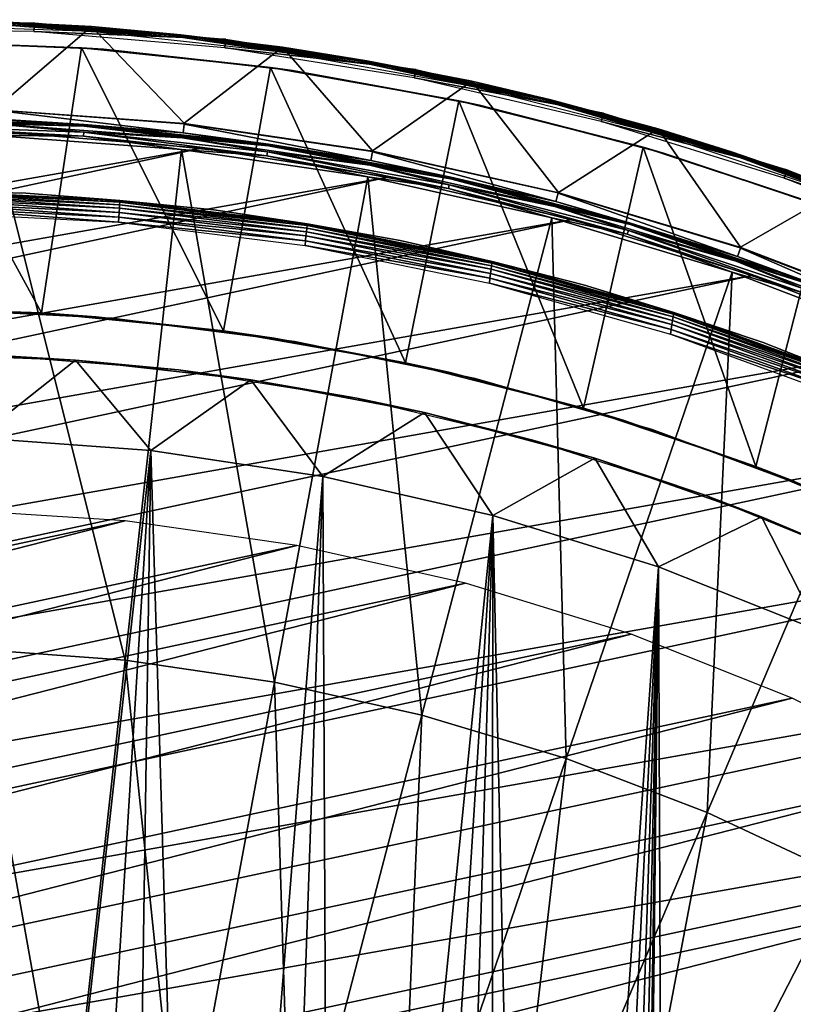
# Model space of a CAD drawing. Header units: millimetres. Extents: x -30.2 to 31.1, y -30.2 to 31.4.
# Tile 65 of 70: x 1.4 to 10, y 19.2 to 30.2. Entities that reach past the tile are written whole.
import ezdxf

# ---------------------------------------------------------------- set-up
doc = ezdxf.new("R2010")
doc.units = ezdxf.units.MM
doc.header["$LTSCALE"] = 81.481481
for name, color, linetype in [('11', 7, 'CONTINUOUS'), ('13', 7, 'CONTINUOUS'), ('14', 7, 'CONTINUOUS'), ('18', 7, 'CONTINUOUS'), ('20', 7, 'CONTINUOUS'), ('22', 7, 'CONTINUOUS'), ('24', 7, 'CONTINUOUS'), ('25', 7, 'CONTINUOUS'), ('32', 7, 'CONTINUOUS'), ('34', 7, 'CONTINUOUS'), ('35', 7, 'CONTINUOUS'), ('38', 7, 'CONTINUOUS'), ('40', 7, 'CONTINUOUS'), ('41', 7, 'CONTINUOUS'), ('44', 7, 'CONTINUOUS'), ('59', 7, 'CONTINUOUS'), ('61', 7, 'CONTINUOUS'), ('9', 7, 'CONTINUOUS')]:
    doc.layers.add(name, color=color, linetype=linetype)

msp = doc.modelspace()

# ---------------------------------------------------------------- linework, layer by layer
at = {"layer": '11', "color": 251, "linetype": 'Continuous', "true_color": 0x4c4c4c}
for points in [[(3.188, 28.974, 5.816), (1.068, 29.227, 0.203), (1.065, 29.129, 5.816), (3.188, 28.974, 5.816)], [(3.199, 29.071, 0.203), (1.068, 29.227, 0.203), (3.188, 28.974, 5.816), (3.199, 29.071, 0.203)], [(5.294, 28.664, 5.816), (3.199, 29.071, 0.203), (3.188, 28.974, 5.816), (5.294, 28.664, 5.816)], [(5.312, 28.76, 0.203), (3.199, 29.071, 0.203), (5.294, 28.664, 5.816), (5.312, 28.76, 0.203)], [(7.373, 28.201, 5.816), (5.312, 28.76, 0.203), (5.294, 28.664, 5.816), (7.373, 28.201, 5.816)], [(7.397, 28.295, 0.203), (5.312, 28.76, 0.203), (7.373, 28.201, 5.816), (7.397, 28.295, 0.203)], [(9.411, 27.587, 5.816), (7.397, 28.295, 0.203), (7.373, 28.201, 5.816), (9.411, 27.587, 5.816)], [(9.443, 27.68, 0.203), (7.397, 28.295, 0.203), (9.411, 27.587, 5.816), (9.443, 27.68, 0.203)], [(11.4, 26.827, 5.816), (9.443, 27.68, 0.203), (9.411, 27.587, 5.816), (11.4, 26.827, 5.816)], [(11.438, 26.917, 0.203), (9.443, 27.68, 0.203), (11.4, 26.827, 5.816), (11.438, 26.917, 0.203)]]:
    msp.add_3dface(points, dxfattribs=at)
at = {"layer": '13', "color": 251, "linetype": 'Continuous', "true_color": 0x4c4c4c}
for points in [[(0, 29.055, 5.982), (2.073, 28.981, 5.982), (1.063, 29.074, 5.951), (0, 29.055, 5.982)], [(1.063, 29.074, 5.951), (2.073, 28.981, 5.982), (3.182, 28.919, 5.951), (1.063, 29.074, 5.951)], [(0, 29.011, 6.003), (2.07, 28.937, 6.003), (0, 29.055, 5.982), (0, 29.011, 6.003)], [(0, 29.055, 5.982), (2.07, 28.937, 6.003), (2.073, 28.981, 5.982), (0, 29.055, 5.982)], [(0, 29.011, 6.003), (1.058, 28.943, 6.013), (2.07, 28.937, 6.003), (0, 29.011, 6.003)], [(2.07, 28.937, 6.003), (4.129, 28.715, 6.003), (2.073, 28.981, 5.982), (2.07, 28.937, 6.003)], [(2.073, 28.981, 5.982), (4.129, 28.715, 6.003), (4.135, 28.76, 5.982), (2.073, 28.981, 5.982)], [(2.073, 28.981, 5.982), (4.135, 28.76, 5.982), (3.182, 28.919, 5.951), (2.073, 28.981, 5.982)], [(1.058, 28.943, 6.013), (3.168, 28.788, 6.013), (2.07, 28.937, 6.003), (1.058, 28.943, 6.013)], [(2.07, 28.937, 6.003), (3.168, 28.788, 6.013), (4.129, 28.715, 6.003), (2.07, 28.937, 6.003)], [(3.182, 28.919, 5.951), (4.135, 28.76, 5.982), (5.284, 28.61, 5.951), (3.182, 28.919, 5.951)], [(3.168, 28.788, 6.013), (5.261, 28.48, 6.013), (4.129, 28.715, 6.003), (3.168, 28.788, 6.013)], [(4.129, 28.715, 6.003), (6.167, 28.348, 6.003), (4.135, 28.76, 5.982), (4.129, 28.715, 6.003)], [(4.135, 28.76, 5.982), (6.167, 28.348, 6.003), (6.176, 28.391, 5.982), (4.135, 28.76, 5.982)], [(4.135, 28.76, 5.982), (6.176, 28.391, 5.982), (5.284, 28.61, 5.951), (4.135, 28.76, 5.982)], [(4.129, 28.715, 6.003), (5.261, 28.48, 6.013), (6.167, 28.348, 6.003), (4.129, 28.715, 6.003)], [(5.284, 28.61, 5.951), (6.176, 28.391, 5.982), (7.359, 28.147, 5.951), (5.284, 28.61, 5.951)], [(5.261, 28.48, 6.013), (7.325, 28.02, 6.013), (6.167, 28.348, 6.003), (5.261, 28.48, 6.013)], [(6.167, 28.348, 6.003), (8.173, 27.835, 6.003), (6.176, 28.391, 5.982), (6.167, 28.348, 6.003)], [(6.167, 28.348, 6.003), (7.325, 28.02, 6.013), (8.173, 27.835, 6.003), (6.167, 28.348, 6.003)], [(6.176, 28.391, 5.982), (8.173, 27.835, 6.003), (8.186, 27.878, 5.982), (6.176, 28.391, 5.982)], [(6.176, 28.391, 5.982), (8.186, 27.878, 5.982), (7.359, 28.147, 5.951), (6.176, 28.391, 5.982)], [(7.359, 28.147, 5.951), (8.186, 27.878, 5.982), (9.394, 27.535, 5.951), (7.359, 28.147, 5.951)], [(7.325, 28.02, 6.013), (9.351, 27.411, 6.013), (8.173, 27.835, 6.003), (7.325, 28.02, 6.013)], [(8.173, 27.835, 6.003), (10.138, 27.181, 6.003), (8.186, 27.878, 5.982), (8.173, 27.835, 6.003)], [(8.186, 27.878, 5.982), (10.138, 27.181, 6.003), (10.154, 27.223, 5.982), (8.186, 27.878, 5.982)], [(8.186, 27.878, 5.982), (10.154, 27.223, 5.982), (9.394, 27.535, 5.951), (8.186, 27.878, 5.982)], [(8.173, 27.835, 6.003), (9.351, 27.411, 6.013), (10.138, 27.181, 6.003), (8.173, 27.835, 6.003)], [(9.394, 27.535, 5.951), (10.154, 27.223, 5.982), (11.379, 26.776, 5.951), (9.394, 27.535, 5.951)], [(9.351, 27.411, 6.013), (11.327, 26.655, 6.013), (10.138, 27.181, 6.003), (9.351, 27.411, 6.013)]]:
    msp.add_3dface(points, dxfattribs=at)
at = {"layer": '14', "color": 251, "linetype": 'Continuous', "true_color": 0x4c4c4c}
for points in [[(2.079, 29.067, 5.865), (1.065, 29.129, 5.816), (0, 29.142, 5.865), (2.079, 29.067, 5.865)], [(2.079, 29.067, 5.865), (0, 29.142, 5.865), (2.078, 29.049, 5.911), (2.079, 29.067, 5.865)], [(0, 29.142, 5.865), (0, 29.123, 5.911), (2.078, 29.049, 5.911), (0, 29.142, 5.865)], [(0, 29.123, 5.911), (1.063, 29.074, 5.951), (2.078, 29.049, 5.911), (0, 29.123, 5.911)], [(1.063, 29.074, 5.951), (3.182, 28.919, 5.951), (2.078, 29.049, 5.911), (1.063, 29.074, 5.951)], [(3.188, 28.974, 5.816), (1.065, 29.129, 5.816), (2.079, 29.067, 5.865), (3.188, 28.974, 5.816)], [(2.079, 29.067, 5.865), (2.078, 29.049, 5.911), (4.145, 28.826, 5.911), (2.079, 29.067, 5.865)], [(4.147, 28.845, 5.865), (3.188, 28.974, 5.816), (2.079, 29.067, 5.865), (4.147, 28.845, 5.865)], [(4.147, 28.845, 5.865), (2.079, 29.067, 5.865), (4.145, 28.826, 5.911), (4.147, 28.845, 5.865)], [(2.078, 29.049, 5.911), (3.182, 28.919, 5.951), (4.145, 28.826, 5.911), (2.078, 29.049, 5.911)], [(5.294, 28.664, 5.816), (3.188, 28.974, 5.816), (4.147, 28.845, 5.865), (5.294, 28.664, 5.816)], [(3.182, 28.919, 5.951), (5.284, 28.61, 5.951), (4.145, 28.826, 5.911), (3.182, 28.919, 5.951)], [(4.147, 28.845, 5.865), (4.145, 28.826, 5.911), (6.19, 28.457, 5.911), (4.147, 28.845, 5.865)], [(6.194, 28.476, 5.865), (5.294, 28.664, 5.816), (4.147, 28.845, 5.865), (6.194, 28.476, 5.865)], [(6.194, 28.476, 5.865), (4.147, 28.845, 5.865), (6.19, 28.457, 5.911), (6.194, 28.476, 5.865)], [(4.145, 28.826, 5.911), (5.284, 28.61, 5.951), (6.19, 28.457, 5.911), (4.145, 28.826, 5.911)], [(7.373, 28.201, 5.816), (5.294, 28.664, 5.816), (6.194, 28.476, 5.865), (7.373, 28.201, 5.816)], [(5.284, 28.61, 5.951), (7.359, 28.147, 5.951), (6.19, 28.457, 5.911), (5.284, 28.61, 5.951)], [(6.194, 28.476, 5.865), (6.19, 28.457, 5.911), (8.205, 27.943, 5.911), (6.194, 28.476, 5.865)], [(6.19, 28.457, 5.911), (7.359, 28.147, 5.951), (8.205, 27.943, 5.911), (6.19, 28.457, 5.911)], [(8.21, 27.961, 5.865), (7.373, 28.201, 5.816), (6.194, 28.476, 5.865), (8.21, 27.961, 5.865)], [(8.21, 27.961, 5.865), (6.194, 28.476, 5.865), (8.205, 27.943, 5.911), (8.21, 27.961, 5.865)], [(9.411, 27.587, 5.816), (7.373, 28.201, 5.816), (8.21, 27.961, 5.865), (9.411, 27.587, 5.816)], [(7.359, 28.147, 5.951), (9.394, 27.535, 5.951), (8.205, 27.943, 5.911), (7.359, 28.147, 5.951)], [(8.21, 27.961, 5.865), (8.205, 27.943, 5.911), (10.177, 27.287, 5.911), (8.21, 27.961, 5.865)], [(10.184, 27.304, 5.865), (9.411, 27.587, 5.816), (8.21, 27.961, 5.865), (10.184, 27.304, 5.865)], [(10.184, 27.304, 5.865), (8.21, 27.961, 5.865), (10.177, 27.287, 5.911), (10.184, 27.304, 5.865)], [(8.205, 27.943, 5.911), (9.394, 27.535, 5.951), (10.177, 27.287, 5.911), (8.205, 27.943, 5.911)], [(9.394, 27.535, 5.951), (11.379, 26.776, 5.951), (10.177, 27.287, 5.911), (9.394, 27.535, 5.951)], [(11.4, 26.827, 5.816), (9.411, 27.587, 5.816), (10.184, 27.304, 5.865), (11.4, 26.827, 5.816)]]:
    msp.add_3dface(points, dxfattribs=at)
at = {"layer": '18', "color": 4, "linetype": 'Continuous'}
for points in [[(0, 30.243, -29.793), (1.069, 29.237, -0.193), (2.158, 30.166, -29.793), (0, 30.243, -29.793)], [(1.069, 29.237, -0.193), (3.2, 29.081, -0.193), (2.158, 30.166, -29.793), (1.069, 29.237, -0.193)], [(2.158, 30.166, -29.793), (3.2, 29.081, -0.193), (4.304, 29.935, -29.793), (2.158, 30.166, -29.793)], [(3.2, 29.081, -0.193), (5.314, 28.77, -0.193), (4.304, 29.935, -29.793), (3.2, 29.081, -0.193)], [(4.304, 29.935, -29.793), (5.314, 28.77, -0.193), (6.429, 29.552, -29.793), (4.304, 29.935, -29.793)], [(5.314, 28.77, -0.193), (7.4, 28.305, -0.193), (6.429, 29.552, -29.793), (5.314, 28.77, -0.193)], [(6.429, 29.552, -29.793), (7.4, 28.305, -0.193), (8.52, 29.018, -29.793), (6.429, 29.552, -29.793)], [(7.4, 28.305, -0.193), (9.446, 27.689, -0.193), (8.52, 29.018, -29.793), (7.4, 28.305, -0.193)], [(8.52, 29.018, -29.793), (9.446, 27.689, -0.193), (10.569, 28.336, -29.793), (8.52, 29.018, -29.793)], [(9.446, 27.689, -0.193), (11.442, 26.926, -0.193), (10.569, 28.336, -29.793), (9.446, 27.689, -0.193)]]:
    msp.add_3dface(points, dxfattribs=at)
at = {"layer": '20', "color": 4, "linetype": 'Continuous'}
for points in [[(0, 30.243, -29.793), (2.158, 30.166, -29.793), (1.055, 30.222, -29.833), (0, 30.243, -29.793)], [(2.154, 30.11, -29.939), (0, 30.187, -29.939), (1.054, 30.193, -29.908), (2.154, 30.11, -29.939)], [(3.16, 30.064, -29.872), (1.054, 30.193, -29.908), (1.055, 30.211, -29.872), (3.16, 30.064, -29.872)], [(3.158, 30.046, -29.908), (2.154, 30.11, -29.939), (1.054, 30.193, -29.908), (3.158, 30.046, -29.908)], [(3.158, 30.046, -29.908), (1.054, 30.193, -29.908), (3.16, 30.064, -29.872), (3.158, 30.046, -29.908)], [(1.055, 30.222, -29.833), (2.158, 30.166, -29.793), (3.161, 30.075, -29.833), (1.055, 30.222, -29.833)], [(1.055, 30.222, -29.833), (3.161, 30.075, -29.833), (1.055, 30.211, -29.872), (1.055, 30.222, -29.833)], [(3.161, 30.075, -29.833), (3.16, 30.064, -29.872), (1.055, 30.211, -29.872), (3.161, 30.075, -29.833)], [(2.158, 30.166, -29.793), (4.304, 29.935, -29.793), (3.161, 30.075, -29.833), (2.158, 30.166, -29.793)], [(4.296, 29.88, -29.939), (2.154, 30.11, -29.939), (3.158, 30.046, -29.908), (4.296, 29.88, -29.939)], [(5.249, 29.771, -29.872), (3.158, 30.046, -29.908), (3.16, 30.064, -29.872), (5.249, 29.771, -29.872)], [(3.161, 30.075, -29.833), (5.251, 29.781, -29.833), (3.16, 30.064, -29.872), (3.161, 30.075, -29.833)], [(5.251, 29.781, -29.833), (5.249, 29.771, -29.872), (3.16, 30.064, -29.872), (5.251, 29.781, -29.833)], [(3.161, 30.075, -29.833), (4.304, 29.935, -29.793), (5.251, 29.781, -29.833), (3.161, 30.075, -29.833)], [(5.246, 29.753, -29.908), (4.296, 29.88, -29.939), (3.158, 30.046, -29.908), (5.246, 29.753, -29.908)], [(5.246, 29.753, -29.908), (3.158, 30.046, -29.908), (5.249, 29.771, -29.872), (5.246, 29.753, -29.908)], [(6.417, 29.497, -29.939), (4.296, 29.88, -29.939), (5.246, 29.753, -29.908), (6.417, 29.497, -29.939)], [(4.304, 29.935, -29.793), (6.429, 29.552, -29.793), (5.251, 29.781, -29.833), (4.304, 29.935, -29.793)], [(7.313, 29.332, -29.872), (5.246, 29.753, -29.908), (5.249, 29.771, -29.872), (7.313, 29.332, -29.872)], [(7.309, 29.314, -29.908), (6.417, 29.497, -29.939), (5.246, 29.753, -29.908), (7.309, 29.314, -29.908)], [(7.309, 29.314, -29.908), (5.246, 29.753, -29.908), (7.313, 29.332, -29.872), (7.309, 29.314, -29.908)], [(5.251, 29.781, -29.833), (7.316, 29.342, -29.833), (5.249, 29.771, -29.872), (5.251, 29.781, -29.833)], [(7.316, 29.342, -29.833), (7.313, 29.332, -29.872), (5.249, 29.771, -29.872), (7.316, 29.342, -29.833)], [(5.251, 29.781, -29.833), (6.429, 29.552, -29.793), (7.316, 29.342, -29.833), (5.251, 29.781, -29.833)], [(6.429, 29.552, -29.793), (8.52, 29.018, -29.793), (7.316, 29.342, -29.833), (6.429, 29.552, -29.793)], [(8.505, 28.964, -29.939), (6.417, 29.497, -29.939), (7.309, 29.314, -29.908), (8.505, 28.964, -29.939)], [(9.342, 28.75, -29.872), (7.309, 29.314, -29.908), (7.313, 29.332, -29.872), (9.342, 28.75, -29.872)], [(9.336, 28.733, -29.908), (8.505, 28.964, -29.939), (7.309, 29.314, -29.908), (9.336, 28.733, -29.908)], [(9.336, 28.733, -29.908), (7.309, 29.314, -29.908), (9.342, 28.75, -29.872), (9.336, 28.733, -29.908)], [(7.316, 29.342, -29.833), (9.345, 28.76, -29.833), (7.313, 29.332, -29.872), (7.316, 29.342, -29.833)], [(9.345, 28.76, -29.833), (9.342, 28.75, -29.872), (7.313, 29.332, -29.872), (9.345, 28.76, -29.833)], [(7.316, 29.342, -29.833), (8.52, 29.018, -29.793), (9.345, 28.76, -29.833), (7.316, 29.342, -29.833)], [(10.549, 28.284, -29.939), (8.505, 28.964, -29.939), (9.336, 28.733, -29.908), (10.549, 28.284, -29.939)], [(8.52, 29.018, -29.793), (10.569, 28.336, -29.793), (9.345, 28.76, -29.833), (8.52, 29.018, -29.793)], [(11.324, 28.029, -29.872), (9.336, 28.733, -29.908), (9.342, 28.75, -29.872), (11.324, 28.029, -29.872)], [(11.318, 28.012, -29.908), (10.549, 28.284, -29.939), (9.336, 28.733, -29.908), (11.318, 28.012, -29.908)], [(11.318, 28.012, -29.908), (9.336, 28.733, -29.908), (11.324, 28.029, -29.872), (11.318, 28.012, -29.908)], [(9.345, 28.76, -29.833), (11.328, 28.038, -29.833), (9.342, 28.75, -29.872), (9.345, 28.76, -29.833)], [(11.328, 28.038, -29.833), (11.324, 28.029, -29.872), (9.342, 28.75, -29.872), (11.328, 28.038, -29.833)], [(9.345, 28.76, -29.833), (10.569, 28.336, -29.793), (11.328, 28.038, -29.833), (9.345, 28.76, -29.833)]]:
    msp.add_3dface(points, dxfattribs=at)
at = {"layer": '22', "color": 4, "linetype": 'Continuous'}
for points in [[(1.98, 26.424, -30), (0.875, 25.549, -2), (0, 26.498, -30), (1.98, 26.424, -30)], [(2.826, 25.408, -2), (0.875, 25.549, -2), (1.98, 26.424, -30), (2.826, 25.408, -2)], [(3.949, 26.202, -30), (2.826, 25.408, -2), (1.98, 26.424, -30), (3.949, 26.202, -30)], [(4.755, 25.118, -2), (2.826, 25.408, -2), (3.949, 26.202, -30), (4.755, 25.118, -2)], [(5.896, 25.834, -30), (4.755, 25.118, -2), (3.949, 26.202, -30), (5.896, 25.834, -30)], [(6.663, 24.68, -2), (4.755, 25.118, -2), (5.896, 25.834, -30), (6.663, 24.68, -2)], [(7.81, 25.321, -30), (6.663, 24.68, -2), (5.896, 25.834, -30), (7.81, 25.321, -30)], [(8.522, 24.102, -2), (6.663, 24.68, -2), (7.81, 25.321, -30), (8.522, 24.102, -2)], [(9.681, 24.666, -30), (8.522, 24.102, -2), (7.81, 25.321, -30), (9.681, 24.666, -30)], [(10.332, 23.384, -2), (8.522, 24.102, -2), (9.681, 24.666, -30), (10.332, 23.384, -2)], [(11.497, 23.874, -30), (10.332, 23.384, -2), (9.681, 24.666, -30), (11.497, 23.874, -30)]]:
    msp.add_3dface(points, dxfattribs=at)
at = {"layer": '24', "color": 4, "linetype": 'Continuous'}
for points in [[(0.875, 25.549, -2), (2.826, 25.408, -2), (0.908, 8.192, -2), (0.875, 25.549, -2)], [(0.908, 8.192, -2), (2.826, 25.408, -2), (1.751, 8.061, -2), (0.908, 8.192, -2)], [(1.751, 8.061, -2), (2.826, 25.408, -2), (2.561, 7.841, -2), (1.751, 8.061, -2)], [(2.561, 7.841, -2), (2.826, 25.408, -2), (3.36, 7.53, -2), (2.561, 7.841, -2)], [(2.826, 25.408, -2), (4.755, 25.118, -2), (3.36, 7.53, -2), (2.826, 25.408, -2)], [(3.36, 7.53, -2), (4.755, 25.118, -2), (4.127, 7.139, -2), (3.36, 7.53, -2)], [(4.127, 7.139, -2), (4.755, 25.118, -2), (4.842, 6.679, -2), (4.127, 7.139, -2)], [(4.755, 25.118, -2), (6.663, 24.68, -2), (4.842, 6.679, -2), (4.755, 25.118, -2)], [(4.842, 6.679, -2), (6.663, 24.68, -2), (5.49, 6.155, -2), (4.842, 6.679, -2)], [(5.49, 6.155, -2), (6.663, 24.68, -2), (6.096, 5.552, -2), (5.49, 6.155, -2)], [(6.096, 5.552, -2), (6.663, 24.68, -2), (6.646, 4.882, -2), (6.096, 5.552, -2)], [(6.646, 4.882, -2), (6.663, 24.68, -2), (7.122, 4.164, -2), (6.646, 4.882, -2)], [(6.663, 24.68, -2), (8.522, 24.102, -2), (7.122, 4.164, -2), (6.663, 24.68, -2)], [(7.122, 4.164, -2), (8.522, 24.102, -2), (7.509, 3.413, -2), (7.122, 4.164, -2)], [(7.509, 3.413, -2), (8.522, 24.102, -2), (7.812, 2.625, -2), (7.509, 3.413, -2)], [(7.812, 2.625, -2), (8.522, 24.102, -2), (8.036, 1.793, -2), (7.812, 2.625, -2)], [(8.036, 1.793, -2), (8.522, 24.102, -2), (8.182, 0.918, -2), (8.036, 1.793, -2)], [(8.182, 0.918, -2), (8.522, 24.102, -2), (8.25, 0, -2), (8.182, 0.918, -2)], [(8.522, 24.102, -2), (8.716, -24.033, -2), (8.25, 0, -2), (8.522, 24.102, -2)], [(8.522, 24.102, -2), (10.332, 23.384, -2), (8.716, -24.033, -2), (8.522, 24.102, -2)], [(10.332, 23.384, -2), (10.515, -23.302, -2), (8.716, -24.033, -2), (10.332, 23.384, -2)]]:
    msp.add_3dface(points, dxfattribs=at)
at = {"layer": '25', "color": 4, "linetype": 'Continuous'}
for points in [[(1.98, 26.424, -30), (0, 26.498, -30), (1.118, 26.474, -32.8), (1.98, 26.424, -30)], [(3.137, 26.312, -32.8), (1.98, 26.424, -30), (1.118, 26.474, -32.8), (3.137, 26.312, -32.8)], [(3.949, 26.202, -30), (1.98, 26.424, -30), (3.137, 26.312, -32.8), (3.949, 26.202, -30)], [(5.139, 25.995, -32.8), (3.949, 26.202, -30), (3.137, 26.312, -32.8), (5.139, 25.995, -32.8)], [(5.896, 25.834, -30), (3.949, 26.202, -30), (5.139, 25.995, -32.8), (5.896, 25.834, -30)], [(7.112, 25.526, -32.8), (5.896, 25.834, -30), (5.139, 25.995, -32.8), (7.112, 25.526, -32.8)], [(7.81, 25.321, -30), (5.896, 25.834, -30), (7.112, 25.526, -32.8), (7.81, 25.321, -30)], [(9.036, 24.91, -32.8), (7.81, 25.321, -30), (7.112, 25.526, -32.8), (9.036, 24.91, -32.8)], [(9.681, 24.666, -30), (7.81, 25.321, -30), (9.036, 24.91, -32.8), (9.681, 24.666, -30)], [(10.897, 24.153, -32.8), (9.681, 24.666, -30), (9.036, 24.91, -32.8), (10.897, 24.153, -32.8)], [(11.497, 23.874, -30), (9.681, 24.666, -30), (10.897, 24.153, -32.8), (11.497, 23.874, -30)]]:
    msp.add_3dface(points, dxfattribs=at)
at = {"layer": '32', "color": 251, "linetype": 'Continuous', "true_color": 0x4c4c4c}
for points in [[(1.518, 30.208, -30.203), (-0.639, 30.143, -35.754), (-0.641, 30.24, -30.203), (1.518, 30.208, -30.203)], [(1.513, 30.112, -35.754), (-0.639, 30.143, -35.754), (1.518, 30.208, -30.203), (1.513, 30.112, -35.754)], [(3.669, 30.023, -30.203), (1.513, 30.112, -35.754), (1.518, 30.208, -30.203), (3.669, 30.023, -30.203)], [(3.658, 29.927, -35.754), (1.513, 30.112, -35.754), (3.669, 30.023, -30.203), (3.658, 29.927, -35.754)], [(5.802, 29.685, -30.203), (3.658, 29.927, -35.754), (3.669, 30.023, -30.203), (5.802, 29.685, -30.203)], [(5.783, 29.59, -35.754), (3.658, 29.927, -35.754), (5.802, 29.685, -30.203), (5.783, 29.59, -35.754)], [(7.905, 29.195, -30.203), (5.783, 29.59, -35.754), (5.802, 29.685, -30.203), (7.905, 29.195, -30.203)], [(7.879, 29.102, -35.754), (5.783, 29.59, -35.754), (7.905, 29.195, -30.203), (7.879, 29.102, -35.754)], [(9.967, 28.557, -30.203), (7.879, 29.102, -35.754), (7.905, 29.195, -30.203), (9.967, 28.557, -30.203)], [(9.935, 28.465, -35.754), (7.879, 29.102, -35.754), (9.967, 28.557, -30.203), (9.935, 28.465, -35.754)], [(11.979, 27.773, -30.203), (9.935, 28.465, -35.754), (9.967, 28.557, -30.203), (11.979, 27.773, -30.203)], [(11.941, 27.684, -35.754), (9.935, 28.465, -35.754), (11.979, 27.773, -30.203), (11.941, 27.684, -35.754)]]:
    msp.add_3dface(points, dxfattribs=at)
at = {"layer": '34', "color": 251, "linetype": 'Continuous', "true_color": 0x4c4c4c}
for points in [[(-0.696, 28.322, -33.954), (0.363, 28.321, -34.009), (1.422, 28.295, -33.954), (-0.696, 28.322, -33.954)], [(0.361, 28.272, -34.108), (2.475, 28.166, -34.108), (0.362, 28.302, -34.061), (0.361, 28.272, -34.108)], [(0.362, 28.302, -34.061), (2.477, 28.196, -34.061), (0.363, 28.321, -34.009), (0.362, 28.302, -34.061)], [(0.362, 28.302, -34.061), (2.475, 28.166, -34.108), (2.477, 28.196, -34.061), (0.362, 28.302, -34.061)], [(0.363, 28.321, -34.009), (2.477, 28.196, -34.061), (2.479, 28.215, -34.009), (0.363, 28.321, -34.009)], [(0.363, 28.321, -34.009), (2.479, 28.215, -34.009), (1.422, 28.295, -33.954), (0.363, 28.321, -34.009)], [(1.422, 28.295, -33.954), (2.479, 28.215, -34.009), (3.533, 28.11, -33.954), (1.422, 28.295, -33.954)], [(0.356, 28.133, -34.194), (2.466, 28.027, -34.194), (0.358, 28.186, -34.176), (0.356, 28.133, -34.194)], [(0.358, 28.186, -34.176), (2.47, 28.08, -34.176), (0.36, 28.233, -34.147), (0.358, 28.186, -34.176)], [(0.358, 28.186, -34.176), (2.466, 28.027, -34.194), (2.47, 28.08, -34.176), (0.358, 28.186, -34.176)], [(0.36, 28.233, -34.147), (2.473, 28.127, -34.147), (0.361, 28.272, -34.108), (0.36, 28.233, -34.147)], [(0.36, 28.233, -34.147), (2.47, 28.08, -34.176), (2.473, 28.127, -34.147), (0.36, 28.233, -34.147)], [(0.361, 28.272, -34.108), (2.473, 28.127, -34.147), (2.475, 28.166, -34.108), (0.361, 28.272, -34.108)], [(2.477, 28.196, -34.061), (2.475, 28.166, -34.108), (4.579, 27.932, -34.061), (2.477, 28.196, -34.061)], [(2.479, 28.215, -34.009), (2.477, 28.196, -34.061), (4.581, 27.951, -34.009), (2.479, 28.215, -34.009)], [(2.477, 28.196, -34.061), (4.579, 27.932, -34.061), (4.581, 27.951, -34.009), (2.477, 28.196, -34.061)], [(2.479, 28.215, -34.009), (4.581, 27.951, -34.009), (3.533, 28.11, -33.954), (2.479, 28.215, -34.009)], [(2.464, 27.972, -34.2), (0.356, 28.133, -34.194), (0.355, 28.078, -34.2), (2.464, 27.972, -34.2)], [(2.466, 28.027, -34.194), (0.356, 28.133, -34.194), (2.464, 27.972, -34.2), (2.466, 28.027, -34.194)], [(2.47, 28.08, -34.176), (2.466, 28.027, -34.194), (4.567, 27.816, -34.176), (2.47, 28.08, -34.176)], [(2.473, 28.127, -34.147), (2.47, 28.08, -34.176), (4.572, 27.863, -34.147), (2.473, 28.127, -34.147)], [(2.47, 28.08, -34.176), (4.567, 27.816, -34.176), (4.572, 27.863, -34.147), (2.47, 28.08, -34.176)], [(2.475, 28.166, -34.108), (2.473, 28.127, -34.147), (4.576, 27.902, -34.108), (2.475, 28.166, -34.108)], [(2.473, 28.127, -34.147), (4.572, 27.863, -34.147), (4.576, 27.902, -34.108), (2.473, 28.127, -34.147)], [(2.475, 28.166, -34.108), (4.576, 27.902, -34.108), (4.579, 27.932, -34.061), (2.475, 28.166, -34.108)], [(3.533, 28.11, -33.954), (4.581, 27.951, -34.009), (5.623, 27.767, -33.954), (3.533, 28.11, -33.954)], [(4.562, 27.763, -34.194), (2.466, 28.027, -34.194), (2.464, 27.972, -34.2), (4.562, 27.763, -34.194)], [(4.558, 27.708, -34.2), (4.562, 27.763, -34.194), (2.464, 27.972, -34.2), (4.558, 27.708, -34.2)], [(2.466, 28.027, -34.194), (4.562, 27.763, -34.194), (4.567, 27.816, -34.176), (2.466, 28.027, -34.194)], [(4.572, 27.863, -34.147), (4.567, 27.816, -34.176), (6.645, 27.442, -34.147), (4.572, 27.863, -34.147)], [(4.576, 27.902, -34.108), (4.572, 27.863, -34.147), (6.65, 27.481, -34.108), (4.576, 27.902, -34.108)], [(4.572, 27.863, -34.147), (6.645, 27.442, -34.147), (6.65, 27.481, -34.108), (4.572, 27.863, -34.147)], [(4.579, 27.932, -34.061), (4.576, 27.902, -34.108), (6.654, 27.511, -34.061), (4.579, 27.932, -34.061)], [(4.576, 27.902, -34.108), (6.65, 27.481, -34.108), (6.654, 27.511, -34.061), (4.576, 27.902, -34.108)], [(4.581, 27.951, -34.009), (4.579, 27.932, -34.061), (6.657, 27.53, -34.009), (4.581, 27.951, -34.009)], [(4.579, 27.932, -34.061), (6.654, 27.511, -34.061), (6.657, 27.53, -34.009), (4.579, 27.932, -34.061)], [(4.581, 27.951, -34.009), (6.657, 27.53, -34.009), (5.623, 27.767, -33.954), (4.581, 27.951, -34.009)], [(6.632, 27.343, -34.194), (4.562, 27.763, -34.194), (4.558, 27.708, -34.2), (6.632, 27.343, -34.194)], [(4.567, 27.816, -34.176), (4.562, 27.763, -34.194), (6.639, 27.395, -34.176), (4.567, 27.816, -34.176)], [(4.562, 27.763, -34.194), (6.632, 27.343, -34.194), (6.639, 27.395, -34.176), (4.562, 27.763, -34.194)], [(4.567, 27.816, -34.176), (6.639, 27.395, -34.176), (6.645, 27.442, -34.147), (4.567, 27.816, -34.176)], [(5.623, 27.767, -33.954), (6.657, 27.53, -34.009), (7.683, 27.269, -33.954), (5.623, 27.767, -33.954)], [(6.626, 27.288, -34.2), (6.632, 27.343, -34.194), (4.558, 27.708, -34.2), (6.626, 27.288, -34.2)], [(6.657, 27.53, -34.009), (6.654, 27.511, -34.061), (8.696, 26.956, -34.009), (6.657, 27.53, -34.009)], [(6.657, 27.53, -34.009), (8.696, 26.956, -34.009), (7.683, 27.269, -33.954), (6.657, 27.53, -34.009)], [(6.645, 27.442, -34.147), (6.639, 27.395, -34.176), (8.681, 26.868, -34.147), (6.645, 27.442, -34.147)], [(6.65, 27.481, -34.108), (6.645, 27.442, -34.147), (8.688, 26.907, -34.108), (6.65, 27.481, -34.108)], [(6.645, 27.442, -34.147), (8.681, 26.868, -34.147), (8.688, 26.907, -34.108), (6.645, 27.442, -34.147)], [(6.654, 27.511, -34.061), (6.65, 27.481, -34.108), (8.693, 26.937, -34.061), (6.654, 27.511, -34.061)], [(6.65, 27.481, -34.108), (8.688, 26.907, -34.108), (8.693, 26.937, -34.061), (6.65, 27.481, -34.108)], [(6.654, 27.511, -34.061), (8.693, 26.937, -34.061), (8.696, 26.956, -34.009), (6.654, 27.511, -34.061)], [(8.665, 26.768, -34.194), (6.632, 27.343, -34.194), (6.626, 27.288, -34.2), (8.665, 26.768, -34.194)], [(6.639, 27.395, -34.176), (6.632, 27.343, -34.194), (8.673, 26.821, -34.176), (6.639, 27.395, -34.176)], [(6.632, 27.343, -34.194), (8.665, 26.768, -34.194), (8.673, 26.821, -34.176), (6.632, 27.343, -34.194)], [(6.639, 27.395, -34.176), (8.673, 26.821, -34.176), (8.681, 26.868, -34.147), (6.639, 27.395, -34.176)], [(8.657, 26.713, -34.2), (8.665, 26.768, -34.194), (6.626, 27.288, -34.2), (8.657, 26.713, -34.2)], [(7.683, 27.269, -33.954), (8.696, 26.956, -34.009), (9.699, 26.619, -33.954), (7.683, 27.269, -33.954)], [(8.681, 26.868, -34.147), (8.673, 26.821, -34.176), (10.669, 26.142, -34.147), (8.681, 26.868, -34.147)], [(8.688, 26.907, -34.108), (8.681, 26.868, -34.147), (10.677, 26.181, -34.108), (8.688, 26.907, -34.108)], [(8.681, 26.868, -34.147), (10.669, 26.142, -34.147), (10.677, 26.181, -34.108), (8.681, 26.868, -34.147)], [(8.693, 26.937, -34.061), (8.688, 26.907, -34.108), (10.683, 26.211, -34.061), (8.693, 26.937, -34.061)], [(8.688, 26.907, -34.108), (10.677, 26.181, -34.108), (10.683, 26.211, -34.061), (8.688, 26.907, -34.108)], [(8.696, 26.956, -34.009), (8.693, 26.937, -34.061), (10.687, 26.23, -34.009), (8.696, 26.956, -34.009)], [(8.693, 26.937, -34.061), (10.683, 26.211, -34.061), (10.687, 26.23, -34.009), (8.693, 26.937, -34.061)], [(8.696, 26.956, -34.009), (10.687, 26.23, -34.009), (9.699, 26.619, -33.954), (8.696, 26.956, -34.009)], [(10.648, 26.043, -34.194), (8.665, 26.768, -34.194), (8.657, 26.713, -34.2), (10.648, 26.043, -34.194)], [(8.673, 26.821, -34.176), (8.665, 26.768, -34.194), (10.659, 26.095, -34.176), (8.673, 26.821, -34.176)], [(8.665, 26.768, -34.194), (10.648, 26.043, -34.194), (10.659, 26.095, -34.176), (8.665, 26.768, -34.194)], [(8.673, 26.821, -34.176), (10.659, 26.095, -34.176), (10.669, 26.142, -34.147), (8.673, 26.821, -34.176)], [(10.64, 25.987, -34.2), (10.648, 26.043, -34.194), (8.657, 26.713, -34.2), (10.64, 25.987, -34.2)], [(9.699, 26.619, -33.954), (10.687, 26.23, -34.009), (11.661, 25.82, -33.954), (9.699, 26.619, -33.954)]]:
    msp.add_3dface(points, dxfattribs=at)
at = {"layer": '35', "color": 251, "linetype": 'Continuous', "true_color": 0x4c4c4c}
for points in [[(0.321, 26.998, -36), (2.387, 26.894, -36), (0.321, 26.998, -34.2), (0.321, 26.998, -36)], [(0.321, 26.998, -34.2), (2.387, 26.894, -36), (2.387, 26.894, -34.2), (0.321, 26.998, -34.2)], [(2.387, 26.894, -36), (4.439, 26.633, -36), (2.387, 26.894, -34.2), (2.387, 26.894, -36)], [(2.387, 26.894, -34.2), (4.439, 26.633, -36), (4.439, 26.633, -34.2), (2.387, 26.894, -34.2)], [(4.439, 26.633, -36), (6.465, 26.215, -36), (4.439, 26.633, -34.2), (4.439, 26.633, -36)], [(4.439, 26.633, -34.2), (6.465, 26.215, -36), (6.465, 26.215, -34.2), (4.439, 26.633, -34.2)], [(6.465, 26.215, -36), (8.452, 25.643, -36), (6.465, 26.215, -34.2), (6.465, 26.215, -36)], [(6.465, 26.215, -34.2), (8.452, 25.643, -36), (8.452, 25.643, -34.2), (6.465, 26.215, -34.2)], [(8.452, 25.643, -36), (10.39, 24.921, -36), (8.452, 25.643, -34.2), (8.452, 25.643, -36)], [(8.452, 25.643, -34.2), (10.39, 24.921, -36), (10.39, 24.921, -34.2), (8.452, 25.643, -34.2)]]:
    msp.add_3dface(points, dxfattribs=at)
at = {"layer": '38', "color": 251, "linetype": 'Continuous', "true_color": 0x4c4c4c}
for points in [[(-0.067, 29.999, -236), (0.167, 30, -36), (2.048, 29.929, -236), (-0.067, 29.999, -236)], [(0.167, 30, -36), (2.296, 29.912, -36), (2.048, 29.929, -236), (0.167, 30, -36)], [(2.048, 29.929, -236), (2.296, 29.912, -36), (4.169, 29.706, -236), (2.048, 29.929, -236)], [(2.296, 29.912, -36), (4.417, 29.673, -36), (4.169, 29.706, -236), (2.296, 29.912, -36)], [(4.169, 29.706, -236), (4.417, 29.673, -36), (6.282, 29.332, -236), (4.169, 29.706, -236)], [(4.417, 29.673, -36), (6.515, 29.284, -36), (6.282, 29.332, -236), (4.417, 29.673, -36)], [(6.282, 29.332, -236), (6.515, 29.284, -36), (8.353, 28.813, -236), (6.282, 29.332, -236)], [(6.515, 29.284, -36), (8.579, 28.747, -36), (8.353, 28.813, -236), (6.515, 29.284, -36)], [(8.353, 28.813, -236), (8.579, 28.747, -36), (10.369, 28.15, -236), (8.353, 28.813, -236)], [(8.579, 28.747, -36), (10.594, 28.067, -36), (10.369, 28.15, -236), (8.579, 28.747, -36)]]:
    msp.add_3dface(points, dxfattribs=at)
at = {"layer": '40', "color": 251, "linetype": 'Continuous', "true_color": 0x4c4c4c}
for points in [[(-0.451, 26.994, -236), (1.598, 26.952, -236), (0.206, 26.999, -36), (-0.451, 26.994, -236)], [(0.206, 26.999, -36), (1.598, 26.952, -236), (2.213, 26.909, -36), (0.206, 26.999, -36)], [(1.598, 26.952, -236), (3.643, 26.75, -236), (2.213, 26.909, -36), (1.598, 26.952, -236)], [(2.213, 26.909, -36), (3.643, 26.75, -236), (4.21, 26.67, -36), (2.213, 26.909, -36)], [(3.643, 26.75, -236), (5.684, 26.391, -236), (4.21, 26.67, -36), (3.643, 26.75, -236)], [(4.21, 26.67, -36), (5.684, 26.391, -236), (6.185, 26.282, -36), (4.21, 26.67, -36)], [(5.684, 26.391, -236), (7.681, 25.883, -236), (6.185, 26.282, -36), (5.684, 26.391, -236)], [(6.185, 26.282, -36), (7.681, 25.883, -236), (8.127, 25.748, -36), (6.185, 26.282, -36)], [(7.681, 25.883, -236), (9.615, 25.23, -236), (8.127, 25.748, -36), (7.681, 25.883, -236)], [(8.127, 25.748, -36), (9.615, 25.23, -236), (10.023, 25.071, -36), (8.127, 25.748, -36)], [(9.615, 25.23, -236), (11.507, 24.424, -236), (10.023, 25.071, -36), (9.615, 25.23, -236)], [(10.023, 25.071, -36), (11.507, 24.424, -236), (11.863, 24.254, -36), (10.023, 25.071, -36)]]:
    msp.add_3dface(points, dxfattribs=at)
at = {"layer": '41', "color": 251, "linetype": 'Continuous', "true_color": 0x4c4c4c}
for points in [[(-0.067, 29.999, -236), (1.598, 26.952, -236), (-0.451, 26.994, -236), (-0.067, 29.999, -236)], [(-0.067, 29.999, -236), (2.048, 29.929, -236), (1.598, 26.952, -236), (-0.067, 29.999, -236)], [(2.048, 29.929, -236), (3.643, 26.75, -236), (1.598, 26.952, -236), (2.048, 29.929, -236)], [(2.048, 29.929, -236), (4.169, 29.706, -236), (3.643, 26.75, -236), (2.048, 29.929, -236)], [(4.169, 29.706, -236), (5.684, 26.391, -236), (3.643, 26.75, -236), (4.169, 29.706, -236)], [(4.169, 29.706, -236), (6.282, 29.332, -236), (5.684, 26.391, -236), (4.169, 29.706, -236)], [(6.282, 29.332, -236), (7.681, 25.883, -236), (5.684, 26.391, -236), (6.282, 29.332, -236)], [(6.282, 29.332, -236), (8.353, 28.813, -236), (7.681, 25.883, -236), (6.282, 29.332, -236)], [(8.353, 28.813, -236), (9.615, 25.23, -236), (7.681, 25.883, -236), (8.353, 28.813, -236)], [(8.353, 28.813, -236), (10.369, 28.15, -236), (9.615, 25.23, -236), (8.353, 28.813, -236)], [(10.369, 28.15, -236), (11.507, 24.424, -236), (9.615, 25.23, -236), (10.369, 28.15, -236)]]:
    msp.add_3dface(points, dxfattribs=at)
at = {"layer": '44', "linetype": 'Continuous'}
for points in [[(0.6, 24.743, -201), (-12.417, 21.41, -201), (2.539, 24.619, -201), (0.6, 24.743, -201)], [(-12.417, 21.41, -201), (-14.058, 20.37, -201), (2.539, 24.619, -201), (-12.417, 21.41, -201)], [(2.539, 24.619, -201), (-14.058, 20.37, -201), (4.463, 24.344, -201), (2.539, 24.619, -201)], [(-14.058, 20.37, -201), (-15.613, 19.204, -201), (4.463, 24.344, -201), (-14.058, 20.37, -201)], [(4.463, 24.344, -201), (-15.613, 19.204, -201), (6.359, 23.919, -201), (4.463, 24.344, -201)], [(-15.613, 19.204, -201), (-17.072, 17.92, -201), (6.359, 23.919, -201), (-15.613, 19.204, -201)], [(6.359, 23.919, -201), (-17.072, 17.92, -201), (8.216, 23.346, -201), (6.359, 23.919, -201)], [(-17.072, 17.92, -201), (-18.425, 16.525, -201), (8.216, 23.346, -201), (-17.072, 17.92, -201)], [(8.216, 23.346, -201), (-18.425, 16.525, -201), (10.023, 22.63, -201), (8.216, 23.346, -201)], [(-18.425, 16.525, -201), (-19.665, 15.029, -201), (10.023, 22.63, -201), (-18.425, 16.525, -201)], [(10.023, 22.63, -201), (-19.665, 15.029, -201), (11.767, 21.774, -201), (10.023, 22.63, -201)], [(-19.665, 15.029, -201), (-20.783, 13.439, -201), (11.767, 21.774, -201), (-19.665, 15.029, -201)], [(11.767, 21.774, -201), (-20.783, 13.439, -201), (13.439, 20.783, -201), (11.767, 21.774, -201)], [(-20.783, 13.439, -201), (-21.774, 11.767, -201), (13.439, 20.783, -201), (-20.783, 13.439, -201)], [(13.439, 20.783, -201), (-21.774, 11.767, -201), (15.029, 19.665, -201), (13.439, 20.783, -201)], [(-21.774, 11.767, -201), (-22.63, 10.023, -201), (15.029, 19.665, -201), (-21.774, 11.767, -201)], [(15.029, 19.665, -201), (-22.63, 10.023, -201), (16.525, 18.425, -201), (15.029, 19.665, -201)]]:
    msp.add_3dface(points, dxfattribs=at)
at = {"layer": '59', "linetype": 'Continuous'}
for points in [[(1.285, 28.972, -238), (3.396, 28.8, -238), (-13.059, 25.894, -238), (1.285, 28.972, -238)], [(3.396, 28.8, -238), (5.49, 28.476, -238), (-14.914, 24.871, -238), (3.396, 28.8, -238)], [(-13.059, 25.894, -238), (3.396, 28.8, -238), (-14.914, 24.871, -238), (-13.059, 25.894, -238)], [(5.49, 28.476, -238), (7.554, 27.999, -238), (-16.69, 23.716, -238), (5.49, 28.476, -238)], [(-14.914, 24.871, -238), (5.49, 28.476, -238), (-16.69, 23.716, -238), (-14.914, 24.871, -238)], [(7.554, 27.999, -238), (9.577, 27.373, -238), (-18.376, 22.435, -238), (7.554, 27.999, -238)], [(-16.69, 23.716, -238), (7.554, 27.999, -238), (-18.376, 22.435, -238), (-16.69, 23.716, -238)], [(9.577, 27.373, -238), (11.55, 26.601, -238), (-19.965, 21.033, -238), (9.577, 27.373, -238)], [(-18.376, 22.435, -238), (9.577, 27.373, -238), (-19.965, 21.033, -238), (-18.376, 22.435, -238)], [(11.55, 26.601, -238), (13.461, 25.687, -238), (-21.447, 19.52, -238), (11.55, 26.601, -238)], [(-19.965, 21.033, -238), (11.55, 26.601, -238), (-21.447, 19.52, -238), (-19.965, 21.033, -238)], [(13.461, 25.687, -238), (15.3, 24.636, -238), (-22.815, 17.902, -238), (13.461, 25.687, -238)], [(-21.447, 19.52, -238), (13.461, 25.687, -238), (-22.815, 17.902, -238), (-21.447, 19.52, -238)], [(15.3, 24.636, -238), (17.057, 23.453, -238), (-24.061, 16.189, -238), (15.3, 24.636, -238)], [(-22.815, 17.902, -238), (15.3, 24.636, -238), (-24.061, 16.189, -238), (-22.815, 17.902, -238)], [(17.057, 23.453, -238), (18.724, 22.145, -238), (-25.178, 14.39, -238), (17.057, 23.453, -238)], [(-24.061, 16.189, -238), (17.057, 23.453, -238), (-25.178, 14.39, -238), (-24.061, 16.189, -238)], [(18.724, 22.145, -238), (20.29, 20.72, -238), (-26.161, 12.513, -238), (18.724, 22.145, -238)], [(-25.178, 14.39, -238), (18.724, 22.145, -238), (-26.161, 12.513, -238), (-25.178, 14.39, -238)], [(20.29, 20.72, -238), (21.749, 19.183, -238), (-27.005, 10.571, -238), (20.29, 20.72, -238)], [(-26.161, 12.513, -238), (20.29, 20.72, -238), (-27.005, 10.571, -238), (-26.161, 12.513, -238)]]:
    msp.add_3dface(points, dxfattribs=at)
at = {"layer": '61', "linetype": 'Continuous'}
for points in [[(3.396, 28.8, -238), (1.285, 28.972, -238), (3.396, 28.8, -236), (3.396, 28.8, -238)], [(3.396, 28.8, -236), (1.285, 28.972, -238), (1.285, 28.972, -236), (3.396, 28.8, -236)], [(5.49, 28.476, -238), (3.396, 28.8, -238), (5.49, 28.476, -236), (5.49, 28.476, -238)], [(5.49, 28.476, -236), (3.396, 28.8, -238), (3.396, 28.8, -236), (5.49, 28.476, -236)], [(7.554, 27.999, -238), (5.49, 28.476, -238), (7.554, 27.999, -236), (7.554, 27.999, -238)], [(7.554, 27.999, -236), (5.49, 28.476, -238), (5.49, 28.476, -236), (7.554, 27.999, -236)], [(9.577, 27.373, -238), (7.554, 27.999, -238), (9.577, 27.373, -236), (9.577, 27.373, -238)], [(9.577, 27.373, -236), (7.554, 27.999, -238), (7.554, 27.999, -236), (9.577, 27.373, -236)], [(11.55, 26.601, -238), (9.577, 27.373, -238), (11.55, 26.601, -236), (11.55, 26.601, -238)], [(11.55, 26.601, -236), (9.577, 27.373, -238), (9.577, 27.373, -236), (11.55, 26.601, -236)]]:
    msp.add_3dface(points, dxfattribs=at)
at = {"layer": '9', "color": 251, "linetype": 'Continuous', "true_color": 0x4c4c4c}
for points in [[(2.537, 23.054, 6.367), (1.058, 28.943, 6.013), (0.847, 23.178, 6.367), (2.537, 23.054, 6.367)], [(3.168, 28.788, 6.013), (1.058, 28.943, 6.013), (2.537, 23.054, 6.367), (3.168, 28.788, 6.013)], [(4.213, 22.808, 6.367), (3.168, 28.788, 6.013), (2.537, 23.054, 6.367), (4.213, 22.808, 6.367)], [(5.261, 28.48, 6.013), (3.168, 28.788, 6.013), (4.213, 22.808, 6.367), (5.261, 28.48, 6.013)], [(5.866, 22.439, 6.367), (5.261, 28.48, 6.013), (4.213, 22.808, 6.367), (5.866, 22.439, 6.367)], [(7.325, 28.02, 6.013), (5.261, 28.48, 6.013), (5.866, 22.439, 6.367), (7.325, 28.02, 6.013)], [(7.489, 21.951, 6.367), (7.325, 28.02, 6.013), (5.866, 22.439, 6.367), (7.489, 21.951, 6.367)], [(9.351, 27.411, 6.013), (7.325, 28.02, 6.013), (7.489, 21.951, 6.367), (9.351, 27.411, 6.013)], [(9.071, 21.346, 6.367), (9.351, 27.411, 6.013), (7.489, 21.951, 6.367), (9.071, 21.346, 6.367)], [(11.327, 26.655, 6.013), (9.351, 27.411, 6.013), (9.071, 21.346, 6.367), (11.327, 26.655, 6.013)], [(10.605, 20.627, 6.367), (11.327, 26.655, 6.013), (9.071, 21.346, 6.367), (10.605, 20.627, 6.367)], [(0.847, 23.178, 6.367), (0.635, 17.386, 6.644), (1.903, 17.293, 6.644), (0.847, 23.178, 6.367)], [(2.537, 23.054, 6.367), (0.847, 23.178, 6.367), (1.903, 17.293, 6.644), (2.537, 23.054, 6.367)], [(2.537, 23.054, 6.367), (1.903, 17.293, 6.644), (3.16, 17.108, 6.644), (2.537, 23.054, 6.367)], [(4.213, 22.808, 6.367), (2.537, 23.054, 6.367), (3.16, 17.108, 6.644), (4.213, 22.808, 6.367)], [(4.213, 22.808, 6.367), (3.16, 17.108, 6.644), (4.4, 16.832, 6.644), (4.213, 22.808, 6.367)], [(5.866, 22.439, 6.367), (4.213, 22.808, 6.367), (4.4, 16.832, 6.644), (5.866, 22.439, 6.367)], [(5.866, 22.439, 6.367), (4.4, 16.832, 6.644), (5.617, 16.466, 6.644), (5.866, 22.439, 6.367)], [(7.489, 21.951, 6.367), (5.866, 22.439, 6.367), (5.617, 16.466, 6.644), (7.489, 21.951, 6.367)], [(7.489, 21.951, 6.367), (5.617, 16.466, 6.644), (6.804, 16.012, 6.644), (7.489, 21.951, 6.367)], [(9.071, 21.346, 6.367), (7.489, 21.951, 6.367), (6.804, 16.012, 6.644), (9.071, 21.346, 6.367)], [(9.071, 21.346, 6.367), (6.804, 16.012, 6.644), (7.955, 15.472, 6.644), (9.071, 21.346, 6.367)], [(10.605, 20.627, 6.367), (9.071, 21.346, 6.367), (7.955, 15.472, 6.644), (10.605, 20.627, 6.367)], [(10.605, 20.627, 6.367), (7.955, 15.472, 6.644), (9.063, 14.85, 6.644), (10.605, 20.627, 6.367)], [(12.082, 19.798, 6.367), (10.605, 20.627, 6.367), (9.063, 14.85, 6.644), (12.082, 19.798, 6.367)], [(12.082, 19.798, 6.367), (9.063, 14.85, 6.644), (10.123, 14.149, 6.644), (12.082, 19.798, 6.367)]]:
    msp.add_3dface(points, dxfattribs=at)

doc.saveas('drawing.dxf')
